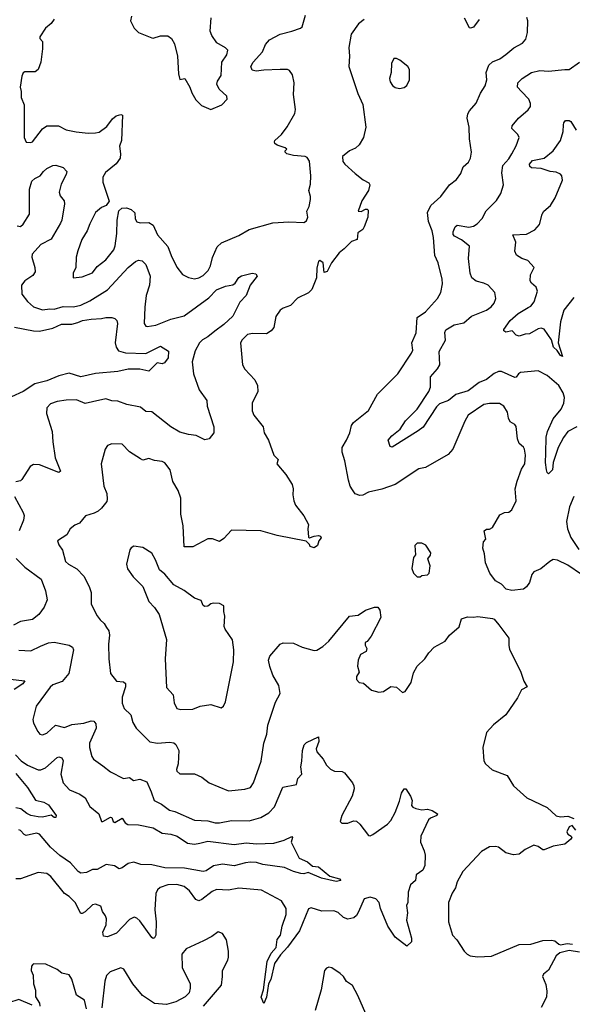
# Model space of a CAD drawing. Extents: x 2293139 to 2515392, y 824115 to 1006937.
# Tile 219 of 256: x 2350991 to 2354736, y 953726 to 960392. Entities that reach past the tile are written whole.
import ezdxf

# ---------------------------------------------------------------- set-up
doc = ezdxf.new("R2010")
doc.units = 0

msp = doc.modelspace()

# ---------------------------------------------------------------- linework, layer by layer
at = {"layer": '0CON10XD'}
for points in [[(2352205, 958644.2), (2352235, 958660), (2352268.1, 958695), (2352283.1, 958725), (2352296.8, 958783.2), (2352329.2, 958855), (2352357.6, 958882.4), (2352475, 958930.5), (2352545, 958972.7), (2352705, 959016.7), (2352815, 959024.2), (2352915, 959020), (2352935, 959030), (2352942.5, 959055), (2352937.5, 959095), (2352952.5, 959127.5), (2352962.2, 959175), (2352961.9, 959195), (2352948.9, 959235), (2352960.9, 959279.1), (2352963.2, 959335), (2352954, 959434), (2352938.5, 959458.5), (2352925, 959466.2), (2352845, 959473.8), (2352800, 959485), (2352790, 959495), (2352790, 959505), (2352800, 959515), (2352790, 959525), (2352735, 959543.3), (2352720, 959555), (2352717.5, 959565), (2352720, 959575), (2352764.2, 959615.8), (2352802.3, 959667.7), (2352855, 959757.5), (2352860, 959785), (2352845.8, 959885), (2352850, 959965), (2352838.8, 960018.8), (2352818.3, 960048.3), (2352805, 960054), (2352755, 960055.6), (2352645, 960051.1), (2352593, 960043), (2352565, 960051.2), (2352556.2, 960075), (2352572, 960105), (2352635.3, 960174.7), (2352657.1, 960225), (2352684, 960256), (2352755, 960294.4), (2352833.8, 960315), (2352894.5, 960335.5), (2352905.4, 960344.6), (2352926.3, 960423.7)], [(2351224.5, 960395.5), (2351205, 960365.6), (2351165, 960334.5), (2351127.5, 960275), (2351126.7, 960265), (2351145.8, 960245), (2351145.8, 960195), (2351133.3, 960105), (2351116.7, 960055), (2351095, 960040), (2351025, 960040), (2351015, 960032.5), (2351005, 960010), (2350994, 959935), (2351001.2, 959905), (2351001.2, 959865), (2351021.2, 959815), (2351021.2, 959595), (2351035, 959562.5), (2351065, 959560), (2351076.7, 959565)], [(2353325.6, 960394.4), (2353286.6, 960363.4), (2353236.9, 960295), (2353220.6, 960205), (2353225.5, 960145), (2353220, 960075), (2353282.4, 959892.4), (2353317, 959817), (2353336, 959665), (2353320, 959595), (2353291.2, 959545), (2353267, 959523), (2353225, 959503.8), (2353178.8, 959465), (2353181.2, 959431.2), (2353193.6, 959413.6), (2353265, 959350), (2353317.7, 959307.7), (2353357.5, 959287.5), (2353363.8, 959275), (2353355, 959236.2), (2353308.9, 959165), (2353284.2, 959095), (2353305, 959093.8), (2353335, 959110), (2353345, 959110), (2353351.7, 959101.7), (2353348.8, 959055), (2353325, 958990), (2353315, 958972.5), (2353281.7, 958948.3), (2353276.7, 958905), (2353238.8, 958891.2), (2353190, 958840), (2353155, 958814), (2353104.2, 958745), (2353075, 958686.7), (2353055, 958680), (2353046.1, 958746.1), (2353025, 958762.5), (2353015, 958757.5), (2353005, 958710), (2353002.3, 958645), (2352970.4, 958565), (2352947.2, 958542.8), (2352872.1, 958507.9), (2352825, 958457.5), (2352775, 958438.6), (2352756, 958425), (2352727, 958383), (2352711.9, 958308.1), (2352694.4, 958285.6), (2352664.2, 958265.8), (2352567.4, 958267.4), (2352535, 958260.6), (2352497.5, 958225), (2352487.1, 958205), (2352501.2, 958055), (2352515.9, 958025.9), (2352584, 957955), (2352602.5, 957915), (2352604.2, 957875), (2352565.8, 957795), (2352566, 957745), (2352576.2, 957715), (2352640, 957635), (2352646.7, 957595), (2352675.8, 957545.8), (2352713.3, 957445), (2352741.2, 957415), (2352732.5, 957385), (2352795, 957313.8), (2352836, 957245), (2352843.9, 957216.1), (2352842.5, 957175), (2352849.2, 957135), (2352860, 957105), (2352915, 957032.5), (2352947.5, 956975), (2352943.8, 956945), (2352948.8, 956888.8), (2352955, 956883.3), (2352985, 956896.2), (2353015, 956900), (2353030, 956895), (2353032.5, 956885), (2353016.7, 956865), (2353008.3, 956831.7), (2352985, 956816.7), (2352960, 956825), (2352955, 956840), (2352931.7, 956861.7), (2352735, 956901.1), (2352625, 956931.4), (2352425, 956936.7), (2352375, 956879.2), (2352345, 956860), (2352297.9, 956877.9), (2352265, 956877.1), (2352165, 956823.8), (2352105, 956822.5), (2352098.2, 956965), (2352083.5, 957045), (2352083, 957153), (2352064.2, 957205), (2352029.2, 957265), (2352010.8, 957345), (2351975, 957391.2), (2351955, 957402), (2351905, 957408.1), (2351865, 957421.4), (2351825, 957410.8), (2351808.7, 957418.7), (2351735, 957466), (2351685, 957519.2), (2351615, 957520.8), (2351585, 957508.8), (2351570.8, 957485), (2351541.9, 957385), (2351561.1, 957235), (2351580.6, 957185), (2351584.4, 957145), (2351580.3, 957129.7), (2351545.6, 957085), (2351521.4, 957065), (2351495, 957050.4), (2351435.7, 957034.3), (2351395, 956982.5), (2351365, 956970), (2351332.5, 956945), (2351311.2, 956905), (2351247.5, 956865), (2351256.4, 956836.4), (2351281.7, 956801.7), (2351300, 956725), (2351322, 956705), (2351377.5, 956675), (2351425, 956624), (2351461.2, 956555), (2351474.5, 956515), (2351475.6, 956435), (2351516.4, 956356.4), (2351535, 956330), (2351563.3, 956305), (2351578, 956278), (2351593.8, 956255), (2351600, 956225), (2351592.9, 956165), (2351594.1, 956065.9), (2351606, 955965), (2351647.5, 955915), (2351695, 955909.2), (2351708.3, 955898.3), (2351707.5, 955875), (2351684.5, 955805), (2351685.6, 955765), (2351698.5, 955728.5), (2351742.9, 955685), (2351758.1, 955635), (2351780, 955595), (2351873.3, 955503.3), (2351925, 955493.1), (2352005, 955501.9), (2352035, 955495.6), (2352049.2, 955485), (2352068.6, 955445), (2352065.5, 955355), (2352054.3, 955315), (2352056, 955305), (2352076.6, 955286.6), (2352175.5, 955285.5), (2352225, 955263.8), (2352275.5, 955225.5), (2352405, 955170.6), (2352516.8, 955183.2)], [(2351747.5, 960415), (2351742.5, 960385), (2351766.7, 960335), (2351796.4, 960306.4), (2351885, 960268.8), (2351895, 960266.7), (2351945, 960283.3), (2351995, 960282.5), (2352020, 960265), (2352038.8, 960228.8), (2352060, 960145), (2352066, 960025), (2352075, 959987.5), (2352110, 959995), (2352143.3, 959935), (2352156.4, 959896.4), (2352185, 959850), (2352221.7, 959811.7), (2352285, 959783.8)], [(2352285, 959783.8), (2352361.2, 959815), (2352396, 959855), (2352394, 959875), (2352341.9, 959921.9), (2352327.5, 959955), (2352330, 959975), (2352355.4, 960015), (2352361.5, 960105), (2352393.3, 960155), (2352402, 960185), (2352385, 960202), (2352325.6, 960235.6), (2352292.5, 960285), (2352282.5, 960315), (2352287.1, 960405)], [(2354797.5, 956635), (2354705, 956700), (2354635, 956732.5), (2354605, 956736.7), (2354582.5, 956725), (2354522.5, 956675), (2354475, 956653.3), (2354462, 956635), (2354445, 956582.5), (2354425, 956552.5), (2354405, 956536.7), (2354325, 956528.8), (2354287.7, 956537.7), (2354255, 956570), (2354215, 956592.5), (2354176.2, 956645), (2354146.2, 956715), (2354141.2, 956775), (2354130, 956815), (2354133, 956857), (2354150, 956875), (2354138.3, 956931.7), (2354155, 956942.5), (2354175, 956942.5), (2354195, 956953.3), (2354245, 957040), (2354275, 957056.7), (2354305, 957057.5), (2354326.1, 957073.9), (2354354, 957135), (2354348.9, 957215), (2354361.4, 957268.6), (2354390.8, 957349.2), (2354413.3, 957385), (2354417.5, 957445), (2354411.4, 957485), (2354405, 957498.8), (2354375, 957522.5), (2354364.4, 957555), (2354355, 957637.5), (2354345, 957652.5), (2354315, 957670), (2354303.3, 957695), (2354295.8, 957735.8), (2354271.2, 957775), (2354243, 957793), (2354174.3, 957794.3), (2354135, 957786.5), (2354030, 957715), (2354006, 957675), (2353925.5, 957484.5), (2353895, 957448), (2353740.3, 957359.7), (2353695, 957352), (2353533.9, 957246.1), (2353445, 957214.3), (2353355, 957194), (2353315.8, 957174.2), (2353295, 957172), (2353265, 957182), (2353245, 957208.8), (2353230, 957235), (2353218.2, 957275), (2353194.2, 957405), (2353176, 957465), (2353176.2, 957495), (2353206, 957545), (2353227.5, 957595), (2353240, 957645), (2353252, 957665), (2353354.4, 957745.6), (2353415, 957858), (2353552.5, 957995), (2353645.7, 958135), (2353654.3, 958155), (2353648.6, 958205), (2353677.5, 958272.5), (2353684.4, 958375), (2353741.2, 958415), (2353822.5, 958505), (2353844.2, 958545), (2353855.8, 958604.2), (2353854.2, 958635.8), (2353825.5, 958745.5), (2353804.4, 958795), (2353795, 958917.5), (2353785, 958963.3), (2353760.6, 959025), (2353753.2, 959086.8), (2353776, 959135), (2353845, 959196), (2353903.8, 959275), (2353949.7, 959310.3), (2353979.7, 959350.3), (2353996.2, 959395), (2354032.7, 959427.3), (2354046, 959455), (2354051.4, 959495), (2354038.5, 959585), (2354035.5, 959665), (2354022.9, 959725), (2354028.1, 959755), (2354038.1, 959775), (2354085, 959826.2), (2354114.3, 959895), (2354144.4, 959945), (2354156.9, 959985), (2354151.1, 960035), (2354170.8, 960085), (2354195, 960107.1), (2354245, 960127.8), (2354285, 960155.8), (2354339.4, 960200.6), (2354397.6, 960232.4), (2354420.2, 960259.8), (2354431.2, 960305), (2354432.9, 960385), (2354426.4, 960406.4)], [(2354105, 960393.8), (2354065, 960342.5), (2354045, 960333.8), (2354037.7, 960337.7), (2354005, 960402.5)], [(2354765.7, 957635), (2354705, 957604.4), (2354675.8, 957564.2), (2354640.4, 957495), (2354606.1, 957395), (2354600.4, 957345), (2354575, 957318.6), (2354565, 957326), (2354559.5, 957345), (2354554.1, 957395), (2354556.7, 957456.7), (2354559, 957565), (2354567, 957605), (2354605, 957690.5), (2354659.2, 957755), (2354677.1, 957795), (2354682.7, 957835), (2354673.6, 957865), (2354643.5, 957915), (2354565, 957983.2), (2354505, 958013.8), (2354385, 958003.3), (2354370.8, 957995), (2354355, 957972.5), (2354345, 957970.6), (2354255, 958009.4), (2354235, 958009.4), (2354205, 957997.5), (2354155, 957957.3), (2354105, 957935.5), (2354029.6, 957880.4), (2353945, 957854.4), (2353896.4, 957813.6), (2353835, 957791.8), (2353815, 957771.1), (2353725, 957634.3), (2353690.7, 957609.3), (2353515, 957499.2), (2353501.7, 957501.7), (2353488.1, 957545), (2353512.3, 957575), (2353570, 957620), (2353605, 957676.9), (2353685, 957754.6), (2353763.9, 957875), (2353774.5, 957905), (2353773.5, 957975), (2353822.3, 958027.7), (2353837.5, 958055), (2353832.5, 958145), (2353876.6, 958223.4), (2353871.5, 958275), (2353878.5, 958291.5), (2353934.1, 958325.9), (2354001.1, 958338.9), (2354051.2, 958385), (2354154, 958425), (2354185, 958447.5), (2354205, 958472), (2354216.9, 958505), (2354210.6, 958545), (2354165.7, 958595), (2354135, 958608.9), (2354085, 958621.9), (2354054.5, 958645), (2354042.9, 958675), (2354032.5, 958775), (2354039.4, 958859.4), (2353985, 958901.5), (2353937.6, 958927.6), (2353928.5, 958938.5), (2353927.5, 958955), (2353941.2, 958988.8), (2353955, 959000.6), (2354035, 958988), (2354065, 958993.9), (2354090.9, 959009.1), (2354125, 959046.9), (2354152.8, 959097.2), (2354220.9, 959169.1), (2354250.5, 959215), (2354268.1, 959275), (2354257.3, 959355), (2354264.7, 959405), (2354305, 959451.1), (2354325.3, 959484.7), (2354355, 959538), (2354374.3, 959594.3), (2354365.7, 959615), (2354324.5, 959654.5), (2354326.8, 959673.2), (2354370.6, 959725), (2354437.2, 959782.8), (2354452.5, 959805), (2354452.9, 959825), (2354441.9, 959855), (2354390.6, 959905), (2354364.5, 959935), (2354366.2, 959965), (2354396.1, 959995), (2354460, 960035), (2354515, 960048.8), (2354575, 960042.9), (2354684.3, 960055.7), (2354715, 960054), (2354785, 960104)], [(2353565, 959926.2), (2353595, 959933.3), (2353615, 959947.5), (2353631.2, 959985), (2353632, 960055), (2353621.2, 960075), (2353567.3, 960117.3), (2353545, 960130), (2353525, 960128.8), (2353510.8, 960095), (2353508.8, 960035), (2353496, 959995), (2353501.2, 959971.2), (2353516.1, 959946.1), (2353534.1, 959934.1), (2353565, 959926.2)], [(2351076.7, 959565), (2351145, 959654.2), (2351175, 959673.1), (2351252.7, 959672.7), (2351305, 959646.7), (2351372.3, 959632.3), (2351455, 959624.2), (2351505, 959626), (2351528.3, 959631.7), (2351581.1, 959668.9), (2351619.8, 959720.2), (2351645, 959741.2), (2351675, 959751.2), (2351688, 959745), (2351680.5, 959575), (2351666.4, 959535), (2351674.6, 959485), (2351671.1, 959455), (2351644.8, 959415.2), (2351572.4, 959357.6), (2351553.1, 959325), (2351555, 959292.5), (2351596.4, 959163.6), (2351575.8, 959134.2), (2351545, 959121.2), (2351505, 959086.7), (2351465, 959011.2), (2351446.9, 958963.1), (2351410.6, 958905), (2351385, 958827.5), (2351372.5, 958785), (2351372, 958715), (2351353.8, 958675), (2351353.3, 958645), (2351415, 958650.8), (2351485, 958679.2), (2351515, 958720.8), (2351574.5, 958765.5), (2351628.1, 958835), (2351638.3, 958861.7), (2351650, 958945), (2351651.2, 959035), (2351663, 959097), (2351683, 959117), (2351715, 959117.5), (2351746.1, 959106.1), (2351770, 959085), (2351773.6, 959043.6), (2351783.9, 959023.9), (2351806.1, 959016.1), (2351865, 959018.8), (2351895, 959000), (2351925, 958936.7), (2351995, 958856.7), (2352016, 958795), (2352055, 958717.5), (2352095, 958666.2), (2352135, 958646.2), (2352175, 958638.8), (2352205, 958644.2)], [(2354745, 958512.5), (2354676.9, 958425), (2354656.2, 958346.2), (2354640, 958205), (2354668.8, 958111.2), (2354655, 958119.2), (2354632.3, 958152.3), (2354607.8, 958175), (2354594.4, 958225), (2354545, 958297.5), (2354525, 958302.9), (2354505, 958299.4), (2354445, 958265.7), (2354415, 958263.1), (2354375, 958249.2), (2354355, 958256), (2354327.5, 958285), (2354285, 958276.7), (2354272.5, 958285), (2354271.2, 958295), (2354314.2, 958355), (2354367.9, 958402.1), (2354437.1, 958442.9), (2354455, 958453.8), (2354477.4, 958482.6), (2354499.2, 958555), (2354490.3, 958580.3), (2354458.7, 958608.7), (2354450.6, 958625), (2354451.4, 958665), (2354477.5, 958715), (2354435, 958760.8), (2354393.3, 958775), (2354357.7, 958797.7), (2354346.2, 958825), (2354352.2, 958885), (2354333.3, 958935), (2354425, 958940), (2354481.3, 958968.7), (2354512.9, 959005), (2354531.9, 959075), (2354543.1, 959095), (2354587.8, 959135), (2354618.2, 959185), (2354668.5, 959305), (2354664.3, 959335), (2354655, 959345.7), (2354625, 959359.4), (2354585, 959364.4), (2354525, 959383.8), (2354458.3, 959388.3), (2354448.3, 959398.3), (2354446.2, 959415), (2354465, 959438), (2354545, 959455.7), (2354606, 959504), (2354656.2, 959573.8), (2354673.5, 959635), (2354675, 959680), (2354677.1, 959695), (2354690, 959710), (2354715, 959709.2), (2354725, 959703.8), (2354761.2, 959645)], [(2350973.2, 958996.8), (2350995, 958993.1), (2351015, 959007.1), (2351057.3, 959075), (2351056.7, 959245), (2351071.9, 959298.1), (2351092.6, 959317.4), (2351130, 959335), (2351151.4, 959365), (2351175, 959384.3), (2351215, 959405.7), (2351235, 959408.1), (2351285, 959392.5), (2351310, 959365), (2351305.7, 959345), (2351271.3, 959278.7), (2351257.3, 959225), (2351265, 959200), (2351291.9, 959165), (2351294.5, 959145), (2351276.5, 959035), (2351266.7, 959015), (2351204.7, 958905.3), (2351135, 958869.3), (2351076.2, 958805), (2351073.3, 958785), (2351093.8, 958715), (2351095.4, 958684.6), (2351079.6, 958660.4), (2351026.5, 958625), (2351002.5, 958595), (2351005, 958533.8), (2351044.2, 958485), (2351085, 958448.1), (2351145, 958428.1), (2351195, 958435.5), (2351225, 958433.3), (2351285, 958451.5), (2351355, 958448.2), (2351405, 958458.7), (2351465, 958488.5), (2351585, 958562.5), (2351725, 958713.8), (2351775.5, 958754.5), (2351795, 958763.1), (2351820.6, 958760.6), (2351845, 958735.8), (2351873.8, 958655), (2351869.6, 958595), (2351848.8, 958525), (2351839.3, 958445), (2351834.4, 958335), (2351845, 958316.2), (2351855, 958315.8), (2351913.8, 958325), (2352015, 958365.4), (2352105, 958388), (2352271.7, 958508.3), (2352325, 958564.4), (2352385, 958588.6), (2352435, 958596.5), (2352450.8, 958609.2), (2352475, 958645.9), (2352492.9, 958657.1), (2352565, 958676), (2352591.2, 958671.2), (2352598.8, 958655), (2352552.5, 958595), (2352526, 958525), (2352481.3, 958478.7), (2352434.3, 958385), (2352375, 958328.9), (2352312.5, 958282.5), (2352265.5, 958245), (2352228.8, 958225), (2352209.3, 958205), (2352178.8, 958151.2), (2352159.3, 958075), (2352168.2, 957995), (2352206.5, 957886.5), (2352258.1, 957815), (2352261.2, 957775), (2352305.6, 957635), (2352306, 957595), (2352275.7, 957554.3), (2352245, 957546.7), (2352187, 957577), (2352135, 957583.3), (2352075, 957599.5), (2352015, 957635.5), (2351885, 957737.1), (2351845, 957740), (2351809.8, 957769.8), (2351717.1, 957787.1), (2351655, 957809.1), (2351615, 957811.1), (2351575, 957825.7), (2351484.5, 957804.5), (2351435, 957792.7), (2351375, 957819.5), (2351305, 957815.6), (2351245, 957807.5), (2351199.1, 957790.9), (2351175, 957763.3), (2351171.9, 957725), (2351210.9, 957605), (2351214.5, 957535), (2351232, 957425), (2351266.7, 957335), (2351255, 957327.5), (2351125, 957379.4), (2351085, 957381.4), (2351062.6, 957367.4), (2351005, 957279.2), (2350995, 957270.8), (2350965, 957263.3)], [(2350955, 958309.5), (2351085, 958285.3), (2351125, 958283.2), (2351215.8, 958304.2), (2351275, 958331.2), (2351345, 958330.4), (2351385, 958342.3), (2351416.7, 958355), (2351475, 958365.5), (2351545, 958368.6), (2351575, 958375.7), (2351615, 958376), (2351635, 958370), (2351650, 958355), (2351653.8, 958335), (2351636.5, 958205), (2351644.7, 958175), (2351661, 958151), (2351707.2, 958137.2), (2351845, 958133.3), (2351945, 958180.8), (2351998.6, 958148.6), (2351997.3, 958102.7), (2351972, 958068), (2351955, 958062.9), (2351921.7, 958068.3), (2351865, 958013.3), (2351805, 958026.7), (2351725, 958025.6), (2351655, 958009.5), (2351505, 957996.7), (2351405.7, 957974.3), (2351325, 957999.6), (2351255, 957980), (2351175, 957947.7), (2351093.4, 957926.6), (2351015, 957875.5), (2350935, 957840)], [(2350955.8, 957165), (2351015, 957056), (2351020, 957035), (2351015.4, 957005), (2350987.8, 956932.2)], [(2354745, 957163.3), (2354715.7, 957095), (2354695.7, 956995), (2354702, 956945), (2354725.8, 956885.8), (2354780, 956805)], [(2352082.5, 955722.5), (2352165, 955724.3), (2352212.5, 955745), (2352285.9, 955755.9), (2352356.4, 955733.6), (2352372.5, 955745), (2352386, 955775), (2352439.4, 956045), (2352442.5, 956125), (2352433.6, 956193.6), (2352383.8, 956265), (2352376.2, 956285), (2352381.2, 956355), (2352373.3, 956385), (2352373.3, 956425), (2352345, 956440), (2352305, 956442.9), (2352285, 956438.6), (2352265, 956422), (2352245, 956418.8), (2352235, 956426.7), (2352219.5, 956459.5), (2352175, 956476.7), (2352105, 956527.8), (2352035, 956567.1), (2351975, 956639.2), (2351938.3, 956668.3), (2351911.4, 956735), (2351885, 956780), (2351825, 956818), (2351765, 956828.8), (2351745, 956816.7), (2351735.9, 956804.1), (2351714.1, 956705.9), (2351721.2, 956675), (2351759.5, 956619.5), (2351826.2, 956555), (2351865, 956452.5), (2351905, 956412.5), (2351936.2, 956365), (2351985.7, 956195), (2351975.8, 956065), (2351985, 955870), (2352030.5, 955820.5), (2352037.3, 955767.3), (2352055, 955728), (2352082.5, 955722.5)], [(2353705, 956620), (2353715, 956630), (2353755, 956633.8), (2353766.2, 956645), (2353771.2, 956695), (2353757, 956743), (2353773.6, 956766.4), (2353776.4, 956783.6), (2353743.6, 956833.6), (2353715, 956847.5), (2353685, 956847.5), (2353668.3, 956831.7), (2353671.7, 956768.3), (2353658.3, 956751.7), (2353647, 956677), (2353660, 956645), (2353685, 956620), (2353705, 956620)], [(2350966, 956745), (2351025, 956685.7), (2351136, 956605), (2351165.8, 956525), (2351175.8, 956465), (2351155.7, 956415), (2351120, 956365), (2351077.6, 956332.4), (2350995, 956317.9), (2350947.6, 956292.4)], [(2352516.8, 955183.2), (2352555, 955194.3), (2352575.5, 955225), (2352627.9, 955372.1), (2352644.3, 955495), (2352665.6, 955555), (2352672, 955615), (2352725, 955772.5), (2352755, 955830), (2352745.6, 955885), (2352705.7, 955955), (2352685, 956012.5), (2352675.7, 956055), (2352685, 956083.8), (2352755, 956163.8), (2352775, 956174), (2352845, 956170.8), (2352905, 956144.2), (2352985, 956122), (2353005, 956123.8), (2353045, 956148), (2353085, 956184.3), (2353225, 956353.8), (2353285, 956360), (2353333.3, 956395), (2353395, 956414.2), (2353416.7, 956415), (2353432, 956395), (2353438, 956345), (2353372.1, 956217.9), (2353345, 956182.5), (2353332.5, 956175), (2353331.7, 956158.3), (2353342.5, 956135), (2353337.5, 956115), (2353300, 956095), (2353283.6, 956056.4), (2353280, 956015), (2353290, 955975), (2353272.5, 955945), (2353272.5, 955925), (2353290, 955905), (2353320.7, 955900.7), (2353374.1, 955854.1), (2353425, 955840), (2353455, 955843.3), (2353505, 955877.5), (2353543.3, 955873.3), (2353585, 955837.5), (2353602.5, 955845), (2353643.8, 955905), (2353659.5, 955970.5), (2353684.2, 956015.8), (2353735.7, 956064.3), (2353762.5, 956105), (2353800, 956145), (2353873.8, 956185), (2353903.8, 956225), (2353967.7, 956282.3), (2353985, 956336.2), (2354025, 956350), (2354065, 956346.2), (2354095, 956352), (2354195, 956337.1), (2354205, 956333.8), (2354237.5, 956295), (2354306.2, 956205), (2354304.2, 956155.8), (2354310.5, 956130.5), (2354386.2, 955975), (2354405.8, 955915), (2354430, 955875), (2354391.2, 955855), (2354365, 955800), (2354284, 955685), (2354201.3, 955618.7), (2354155, 955566.7), (2354128, 955465), (2354136.2, 955375), (2354146.7, 955355), (2354193.1, 955313.1), (2354293.8, 955275), (2354335.8, 955205), (2354427.5, 955125), (2354565, 955058.8), (2354625, 955002.5), (2354655, 954995.7), (2354705, 954998.9), (2354745, 954983.8)], [(2350984.6, 956124.6), (2351065, 956118.8), (2351131.7, 956151.7), (2351185, 956173.5), (2351225, 956178.8), (2351325, 956158.1), (2351347.5, 956145), (2351356.2, 956125), (2351323.3, 955965), (2351277.7, 955912.3), (2351215, 955888.2), (2351196.1, 955873.9), (2351102.9, 955745), (2351078.6, 955655), (2351085, 955630), (2351114.1, 955574.1), (2351127.5, 955555), (2351145, 955550), (2351175, 955562.5), (2351232.9, 955617.1), (2351295, 955599.5), (2351345, 955619.6), (2351425, 955629.6), (2351475, 955645.5), (2351493.4, 955643.4), (2351506.5, 955625), (2351509.1, 955595), (2351463.3, 955495), (2351464.5, 955465), (2351479.2, 955405), (2351490, 955385), (2351555, 955341.4), (2351605, 955300.6), (2351695, 955255.7), (2351735, 955262.5), (2351762.5, 955242.5), (2351805, 955249.4), (2351851.8, 955231.8), (2351882.5, 955165), (2351901.2, 955105), (2351952.1, 955082.1), (2352005, 955040.6), (2352042, 955032), (2352175, 954971.8), (2352265, 954968.2), (2352315, 954954.6), (2352345, 954953.8), (2352425, 954971.5), (2352545, 954969.1), (2352625, 954991.5), (2352678, 955022), (2352717.1, 955062.9), (2352774.6, 955195.4), (2352867.5, 955215), (2352876.2, 955255), (2352902.9, 955285), (2352894.7, 955334.7), (2352902.5, 955372.5), (2352907.8, 955445), (2352918.2, 955481.8), (2352935, 955498), (2353015, 955537.5), (2353017.5, 955505), (2352998.8, 955455), (2353003.8, 955435), (2353046.8, 955386.8), (2353070, 955345), (2353097.3, 955317.3), (2353124.3, 955304.3), (2353175, 955301.4), (2353192.5, 955292.5), (2353246.1, 955226.1), (2353255.6, 955205), (2353256.9, 955185), (2353244.4, 955135.6), (2353173.8, 955005), (2353163, 954963), (2353173.3, 954953.3), (2353215, 954953.3), (2353252.5, 954967.5), (2353272.5, 954965), (2353295, 954946.7), (2353355, 954868.8), (2353365, 954866.2), (2353383.3, 954875), (2353484.1, 954945.9), (2353505, 954971.2), (2353536, 955024), (2353565, 955101.2), (2353577.7, 955155), (2353595, 955185.8), (2353608, 955185), (2353640, 955135), (2353650, 955105), (2353645, 955073.3), (2353655, 955060.8), (2353675, 955051.4), (2353715, 955042), (2353755, 955048.1), (2353785, 955038.6), (2353822.5, 955015), (2353816.7, 955005), (2353775, 954987.1), (2353762, 954975), (2353708, 954865), (2353706, 954825), (2353732, 954765), (2353737.5, 954735), (2353735.6, 954665), (2353722.5, 954635), (2353676.9, 954603.1), (2353671.9, 954565), (2353638, 954535), (2353622, 954485), (2353620, 954415), (2353612, 954395), (2353617.5, 954345), (2353610.8, 954295), (2353645.7, 954175), (2353645, 954150), (2353615, 954120), (2353535, 954180), (2353485.5, 954255.5), (2353435.9, 954375.9), (2353426.2, 954415), (2353405, 954440), (2353365, 954451.2), (2353325, 954440), (2353287.3, 954352.7), (2353273, 954327), (2353255, 954311.2), (2353215, 954303.3), (2353185, 954313.8), (2353147.8, 954347.8), (2353119.6, 954359.6), (2353037.3, 954357.3), (2352965, 954380), (2352946.7, 954373.3), (2352886, 954224), (2352805, 954113.1), (2352758.1, 954061.9), (2352718.3, 954001.7), (2352691.4, 953895), (2352677.1, 953865), (2352662, 953775), (2352645, 953732.5), (2352626.7, 953775), (2352643.8, 953825), (2352668, 954015), (2352695, 954073.3), (2352728.9, 954111.1), (2352735.6, 954165), (2352757.1, 954195), (2352768.9, 954255), (2352796.7, 954335), (2352795.5, 954375), (2352765, 954425.8), (2352629.4, 954499.4), (2352475, 954511.8), (2352405, 954499.5), (2352325, 954503.2), (2352295, 954490.4), (2352225, 954436.4), (2352205, 954427.5), (2352185, 954435.7), (2352140.6, 954495), (2352105, 954523.1), (2352055, 954536.4), (2351995, 954535.5), (2351942.8, 954517.2), (2351925, 954501.2), (2351913.9, 954476.1), (2351907.5, 954365), (2351916.5, 954285), (2351914.1, 954195), (2351905, 954177.1), (2351895, 954172.7), (2351885, 954178.5), (2351805, 954291.4), (2351785, 954310), (2351765.6, 954315.6), (2351735, 954301.4), (2351647.3, 954207.3)], [(2350925, 955928.2), (2351025.7, 955915.7), (2351012, 955895), (2350953.5, 955856.5)], [(2350961.2, 955415), (2351000, 955375), (2351044.5, 955344.5), (2351115, 955312.7), (2351135, 955314), (2351165, 955327.9), (2351245, 955397.3), (2351255, 955400.9), (2351275.3, 955395.3), (2351285.5, 955375), (2351269.4, 955285), (2351284.7, 955224.7), (2351327.9, 955177.9), (2351398, 955148), (2351434.6, 955124.6), (2351465.7, 955065), (2351525.8, 955015), (2351544.2, 954964.2), (2351555, 954962.9), (2351605, 954992.9), (2351615, 954991.2), (2351624.5, 954964.5), (2351635, 954958), (2351685, 954985.6), (2351705.6, 954955), (2351723.4, 954943.4), (2351795, 954940.8), (2351895, 954920), (2351955, 954885.4), (2352015, 954878.5), (2352058.8, 954865), (2352127.7, 954817.7), (2352175, 954810.8), (2352211.7, 954818.3), (2352265, 954831.6), (2352445, 954808.8), (2352525, 954819.7), (2352595, 954811.8), (2352711.9, 954818.1), (2352782.2, 954837.8), (2352835, 954862.5), (2352838.8, 954855), (2352829.2, 954825), (2352885, 954715.7), (2352940, 954690), (2352975, 954661.2), (2353015, 954656), (2353092.9, 954592.9), (2353157.5, 954575), (2353166.7, 954565), (2353135, 954558.1), (2353035, 954580.8), (2352945, 954619.4), (2352915, 954610.6), (2352895, 954611.8), (2352845, 954624.6), (2352785, 954651.8), (2352638, 954672), (2352595, 954685.7), (2352555, 954688.1), (2352520.8, 954685), (2352445, 954662.6), (2352365, 954674.2), (2352305, 954664.1), (2352255, 954630), (2352235, 954625.6), (2352107.7, 954647.7), (2351975, 954649.8), (2351885, 954669.5), (2351812.3, 954672.3), (2351765, 954689.3), (2351725, 954680.3), (2351685, 954650.5), (2351665, 954643.1), (2351633.3, 954663.3), (2351577.6, 954672.4), (2351515, 954640), (2351485, 954639.4), (2351442.4, 954617.6), (2351405, 954614.6), (2351385.9, 954625.9), (2351334.5, 954685), (2351263.5, 954733.5), (2351199.9, 954789.9), (2351125, 954877.8), (2351105.6, 954884.4), (2351035, 954869.1), (2351020, 954875), (2350995, 954904), (2350985, 954907.5)], [(2350965, 955289.6), (2351044.4, 955195), (2351097.5, 955107.5), (2351155, 955095.7), (2351185, 955075.7), (2351238.6, 955005), (2351235, 954991.2), (2351225, 954991.2), (2351205, 955007.5), (2351145.7, 954994.3), (2351115, 954994.6), (2351065, 955004.8), (2351038.9, 955018.9), (2350998.9, 955048.9), (2350965, 955056.4)], [(2354759.6, 954905), (2354735, 954935.8), (2354715, 954928.8), (2354698.6, 954895), (2354705, 954878.8), (2354727.5, 954865), (2354732.5, 954855), (2354726.4, 954843.6), (2354685, 954810), (2354605, 954798), (2354545, 954772), (2354535, 954772), (2354505, 954793.8), (2354475, 954803.8), (2354415, 954774), (2354375, 954742.5), (2354337.3, 954737.3), (2354285, 954752.5), (2354235, 954790), (2354215, 954795.7), (2354175, 954792), (2354120.2, 954759.8), (2353994.4, 954625.6), (2353955.7, 954554.3), (2353942.9, 954515), (2353920.2, 954479.8), (2353895.5, 954414.5), (2353896.7, 954285), (2353924.1, 954194.1), (2353953, 954163), (2354002, 954085), (2354022, 954065), (2354042.5, 954055), (2354093, 954047), (2354187.3, 954052.7), (2354375, 954130.8), (2354455, 954134.3), (2354535, 954158.8), (2354595, 954161.2), (2354615.9, 954155.9), (2354643, 954133), (2354655, 954130), (2354701.1, 954138.9), (2354737, 954133)], [(2351647.3, 954207.3), (2351585, 954183.5), (2351558.1, 954188.1), (2351553.4, 954215), (2351575.6, 954265), (2351578.2, 954305), (2351572.9, 954325), (2351552, 954355), (2351541.2, 954391.2), (2351505, 954403.8), (2351485, 954398.6), (2351435, 954351.8), (2351415, 954340), (2351405, 954340.8), (2351365.9, 954415.9), (2351325.7, 954455), (2351295, 954475.6), (2351201.1, 954591.1), (2351175, 954612.5), (2351115, 954619.4), (2350995, 954576.7), (2350963.9, 954576.1)], [(2352235.8, 953714.2), (2352357.5, 953855), (2352365.6, 953915), (2352364.2, 953955), (2352401.2, 954025), (2352406, 954045), (2352405.8, 954085), (2352392.3, 954162.3), (2352365.9, 954205.9), (2352335, 954216.2), (2352292.5, 954185), (2352236.7, 954155), (2352119.2, 954100.8), (2352090, 954065), (2352090.8, 953975), (2352146, 953865), (2352146.2, 953835), (2352138.8, 953805), (2352113, 953777), (2352047.8, 953742.2), (2351985, 953724.2), (2351905, 953731.4), (2351822.5, 953785), (2351758.1, 953865), (2351696.2, 953965), (2351675, 953974), (2351604.3, 953945.7), (2351579.1, 953920.9), (2351566.6, 953883.4), (2351547.1, 953702.9)], [(2354785, 954079.2), (2354715, 954091.4), (2354650, 954075), (2354625.8, 954055), (2354575, 953956.7), (2354540.5, 953929.5), (2354532.5, 953915), (2354555, 953860), (2354562.5, 953815), (2354560, 953775), (2354524.4, 953705.6)], [(2351443.8, 953695), (2351430, 953755), (2351375, 953788.8), (2351345, 953896.7), (2351325, 953926.7), (2351276.4, 953936.4), (2351245, 953962.5), (2351167, 953997), (2351085, 954000), (2351080, 953995), (2351070, 953985), (2351067.5, 953955), (2351083, 953923), (2351083.3, 953865), (2351097, 953823), (2351097, 953777), (2351123.8, 953735), (2351126.2, 953713.8)], [(2353352, 953625), (2353281.2, 953785), (2353245, 953852.5), (2353205, 953880), (2353185.6, 953915.6), (2353163.3, 953935), (2353105, 953973.3), (2353085, 953976.7), (2353068.8, 953971.2), (2353056.2, 953955), (2353034.1, 953824.1), (2352992.9, 953685)], [(2351075, 953719.6), (2350985, 953758.5), (2350915, 953736.7), (2350905, 953736.7), (2350875, 953760), (2350855, 953764.5), (2350795, 953760), (2350755, 953743.3), (2350680, 953755), (2350612.5, 953785), (2350595, 953802.5), (2350505, 953828), (2350492.5, 953825), (2350480, 953805), (2350415, 953783.3), (2350355, 953743.3), (2350317.3, 953712.7)]]:
    msp.add_lwpolyline(points, dxfattribs=at)

doc.saveas('drawing.dxf')
